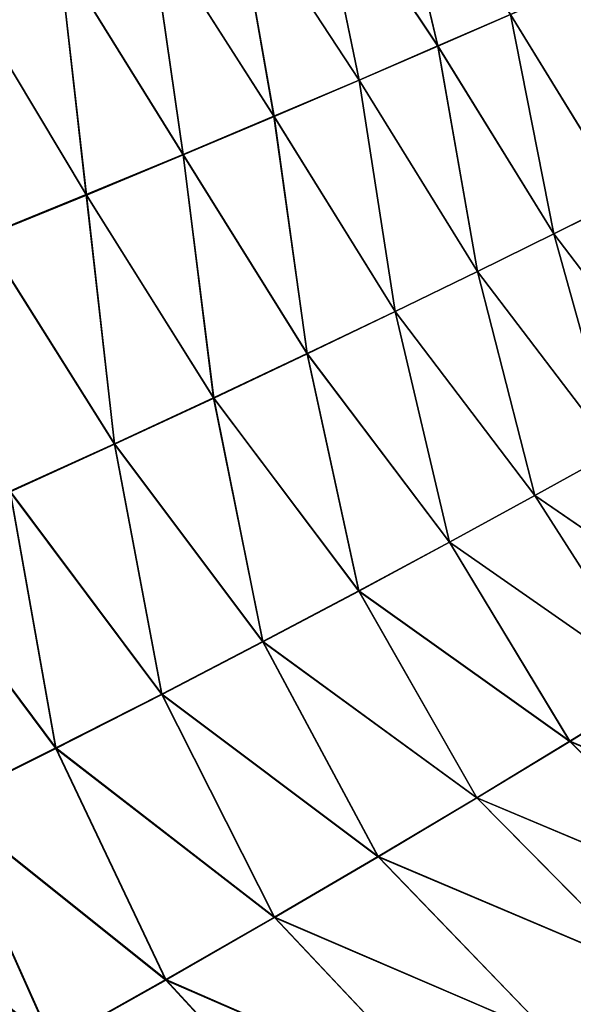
# Model space of a CAD drawing. Header units: millimetres. Extents: x -24 to 72, y 0 to 310.
# Tile 30 of 251: x 20.04 to 22.11, y 104.44 to 108.11. Entities that reach past the tile are written whole.
import ezdxf

# ---------------------------------------------------------------- set-up
doc = ezdxf.new("R2010")
doc.units = ezdxf.units.MM
doc.header["$LTSCALE"] = 65.185185
doc.layers.add('13', color=7, linetype='CONTINUOUS')
doc.layers.add('14', color=7, linetype='CONTINUOUS')

msp = doc.modelspace()

# ---------------------------------------------------------------- linework, layer by layer
at = {"layer": '13', "color": 7, "linetype": 'CONTINUOUS'}
for points in [[(21.4107, 108.8089, 7.525), (21.1364, 108.7048, 8.1803), (21.6002, 108.0104, 7.6709), (21.4107, 108.8089, 7.525)], [(21.871, 108.1283, 7.0033), (21.4107, 108.8089, 7.525), (21.6002, 108.0104, 7.6709), (21.871, 108.1283, 7.0033)], [(21.1364, 108.7048, 8.1803), (20.8406, 108.5931, 8.8295), (21.306, 107.8835, 8.3306), (21.1364, 108.7048, 8.1803)], [(21.6002, 108.0104, 7.6709), (21.1364, 108.7048, 8.1803), (21.306, 107.8835, 8.3306), (21.6002, 108.0104, 7.6709)], [(20.8406, 108.5931, 8.8295), (20.524, 108.4745, 9.4726), (20.989, 107.7481, 8.9824), (20.8406, 108.5931, 8.8295)], [(21.306, 107.8835, 8.3306), (20.8406, 108.5931, 8.8295), (20.989, 107.7481, 8.9824), (21.306, 107.8835, 8.3306)], [(20.524, 108.4745, 9.4726), (20.187, 108.3496, 10.1097), (20.6497, 107.6049, 9.6263), (20.524, 108.4745, 9.4726)], [(20.989, 107.7481, 8.9824), (20.524, 108.4745, 9.4726), (20.6497, 107.6049, 9.6263), (20.989, 107.7481, 8.9824)], [(20.187, 108.3496, 10.1097), (19.8301, 108.2193, 10.741), (20.2889, 107.455, 10.2623), (20.187, 108.3496, 10.1097)], [(20.6497, 107.6049, 9.6263), (20.187, 108.3496, 10.1097), (20.2889, 107.455, 10.2623), (20.6497, 107.6049, 9.6263)], [(20.2889, 107.455, 10.2623), (19.8301, 108.2193, 10.741), (19.9069, 107.299, 10.8907), (20.2889, 107.455, 10.2623)], [(22.118, 108.2367, 6.3278), (21.871, 108.1283, 7.0033), (22.2941, 107.4404, 6.8286), (22.118, 108.2367, 6.3278)], [(21.871, 108.1283, 7.0033), (21.6002, 108.0104, 7.6709), (22.0323, 107.3101, 7.4751), (21.871, 108.1283, 7.0033)], [(22.2941, 107.4404, 6.8286), (21.871, 108.1283, 7.0033), (22.0323, 107.3101, 7.4751), (22.2941, 107.4404, 6.8286)], [(21.6002, 108.0104, 7.6709), (21.306, 107.8835, 8.3306), (21.7478, 107.1701, 8.1127), (21.6002, 108.0104, 7.6709)], [(22.0323, 107.3101, 7.4751), (21.6002, 108.0104, 7.6709), (21.7478, 107.1701, 8.1127), (22.0323, 107.3101, 7.4751)], [(21.306, 107.8835, 8.3306), (20.989, 107.7481, 8.9824), (21.4412, 107.0208, 8.7413), (21.306, 107.8835, 8.3306)], [(21.7478, 107.1701, 8.1127), (21.306, 107.8835, 8.3306), (21.4412, 107.0208, 8.7413), (21.7478, 107.1701, 8.1127)], [(20.989, 107.7481, 8.9824), (20.6497, 107.6049, 9.6263), (21.113, 106.8633, 9.3608), (20.989, 107.7481, 8.9824)], [(21.4412, 107.0208, 8.7413), (20.989, 107.7481, 8.9824), (21.113, 106.8633, 9.3608), (21.4412, 107.0208, 8.7413)], [(20.6497, 107.6049, 9.6263), (20.2889, 107.455, 10.2623), (20.7638, 106.6982, 9.9712), (20.6497, 107.6049, 9.6263)], [(21.113, 106.8633, 9.3608), (20.6497, 107.6049, 9.6263), (20.7638, 106.6982, 9.9712), (21.113, 106.8633, 9.3608)], [(20.2889, 107.455, 10.2623), (19.9069, 107.299, 10.8907), (20.3942, 106.5264, 10.5727), (20.2889, 107.455, 10.2623)], [(20.7638, 106.6982, 9.9712), (20.2889, 107.455, 10.2623), (20.3942, 106.5264, 10.5727), (20.7638, 106.6982, 9.9712)], [(22.2941, 107.4404, 6.8286), (22.0323, 107.3101, 7.4751), (22.5338, 106.6538, 7.3432), (22.2941, 107.4404, 6.8286)], [(20.3942, 106.5264, 10.5727), (19.9069, 107.299, 10.8907), (20.0048, 106.3489, 11.1651), (20.3942, 106.5264, 10.5727)], [(22.0323, 107.3101, 7.4751), (21.7478, 107.1701, 8.1127), (22.2585, 106.4993, 7.9647), (22.0323, 107.3101, 7.4751)], [(22.5338, 106.6538, 7.3432), (22.0323, 107.3101, 7.4751), (22.2585, 106.4993, 7.9647), (22.5338, 106.6538, 7.3432)], [(21.7478, 107.1701, 8.1127), (21.4412, 107.0208, 8.7413), (21.9616, 106.3347, 8.5762), (21.7478, 107.1701, 8.1127)], [(22.2585, 106.4993, 7.9647), (21.7478, 107.1701, 8.1127), (21.9616, 106.3347, 8.5762), (22.2585, 106.4993, 7.9647)], [(21.4412, 107.0208, 8.7413), (21.113, 106.8633, 9.3608), (21.6437, 106.161, 9.1774), (21.4412, 107.0208, 8.7413)], [(21.9616, 106.3347, 8.5762), (21.4412, 107.0208, 8.7413), (21.6437, 106.161, 9.1774), (21.9616, 106.3347, 8.5762)], [(21.113, 106.8633, 9.3608), (20.7638, 106.6982, 9.9712), (21.3055, 105.9791, 9.7685), (21.113, 106.8633, 9.3608)], [(21.6437, 106.161, 9.1774), (21.113, 106.8633, 9.3608), (21.3055, 105.9791, 9.7685), (21.6437, 106.161, 9.1774)], [(20.7638, 106.6982, 9.9712), (20.3942, 106.5264, 10.5727), (20.9475, 105.7896, 10.3493), (20.7638, 106.6982, 9.9712)], [(21.3055, 105.9791, 9.7685), (20.7638, 106.6982, 9.9712), (20.9475, 105.7896, 10.3493), (21.3055, 105.9791, 9.7685)], [(20.3942, 106.5264, 10.5727), (20.0048, 106.3489, 11.1651), (20.5703, 105.5937, 10.9197), (20.3942, 106.5264, 10.5727)], [(20.9475, 105.7896, 10.3493), (20.3942, 106.5264, 10.5727), (20.5703, 105.5937, 10.9197), (20.9475, 105.7896, 10.3493)], [(22.2585, 106.4993, 7.9647), (21.9616, 106.3347, 8.5762), (22.7246, 105.8119, 8.1146), (22.2585, 106.4993, 7.9647)], [(20.0048, 106.3489, 11.1651), (19.5963, 106.1667, 11.7484), (20.1748, 105.3924, 11.4796), (20.0048, 106.3489, 11.1651)], [(20.5703, 105.5937, 10.9197), (20.0048, 106.3489, 11.1651), (20.1748, 105.3924, 11.4796), (20.5703, 105.5937, 10.9197)], [(21.9616, 106.3347, 8.5762), (21.6437, 106.161, 9.1774), (22.4193, 105.6207, 8.7293), (21.9616, 106.3347, 8.5762)], [(22.7246, 105.8119, 8.1146), (21.9616, 106.3347, 8.5762), (22.4193, 105.6207, 8.7293), (22.7246, 105.8119, 8.1146)], [(20.1748, 105.3924, 11.4796), (19.5963, 106.1667, 11.7484), (19.7616, 105.1865, 12.0288), (20.1748, 105.3924, 11.4796)], [(21.6437, 106.161, 9.1774), (21.3055, 105.9791, 9.7685), (22.0925, 105.4191, 9.3318), (21.6437, 106.161, 9.1774)], [(22.4193, 105.6207, 8.7293), (21.6437, 106.161, 9.1774), (22.0925, 105.4191, 9.3318), (22.4193, 105.6207, 8.7293)], [(21.3055, 105.9791, 9.7685), (20.9475, 105.7896, 10.3493), (21.7449, 105.2081, 9.9223), (21.3055, 105.9791, 9.7685)], [(22.0925, 105.4191, 9.3318), (21.3055, 105.9791, 9.7685), (21.7449, 105.2081, 9.9223), (22.0925, 105.4191, 9.3318)], [(20.9475, 105.7896, 10.3493), (20.5703, 105.5937, 10.9197), (21.3773, 104.9888, 10.5004), (20.9475, 105.7896, 10.3493)], [(21.7449, 105.2081, 9.9223), (20.9475, 105.7896, 10.3493), (21.3773, 104.9888, 10.5004), (21.7449, 105.2081, 9.9223)], [(22.4193, 105.6207, 8.7293), (22.0925, 105.4191, 9.3318), (23.0423, 105.0215, 8.7423), (22.4193, 105.6207, 8.7293)], [(20.5703, 105.5937, 10.9197), (20.1748, 105.3924, 11.4796), (20.9905, 104.7622, 11.066), (20.5703, 105.5937, 10.9197)], [(21.3773, 104.9888, 10.5004), (20.5703, 105.5937, 10.9197), (20.9905, 104.7622, 11.066), (21.3773, 104.9888, 10.5004)], [(22.0925, 105.4191, 9.3318), (21.7449, 105.2081, 9.9223), (22.7225, 104.7981, 9.3393), (22.0925, 105.4191, 9.3318)], [(23.0423, 105.0215, 8.7423), (22.0925, 105.4191, 9.3318), (22.7225, 104.7981, 9.3393), (23.0423, 105.0215, 8.7423)], [(20.1748, 105.3924, 11.4796), (19.7616, 105.1865, 12.0288), (20.5851, 104.5295, 11.6188), (20.1748, 105.3924, 11.4796)], [(20.9905, 104.7622, 11.066), (20.1748, 105.3924, 11.4796), (20.5851, 104.5295, 11.6188), (20.9905, 104.7622, 11.066)], [(21.7449, 105.2081, 9.9223), (21.3773, 104.9888, 10.5004), (22.3824, 104.5641, 9.9228), (21.7449, 105.2081, 9.9223)], [(22.7225, 104.7981, 9.3393), (21.7449, 105.2081, 9.9223), (22.3824, 104.5641, 9.9228), (22.7225, 104.7981, 9.3393)], [(19.7616, 105.1865, 12.0288), (19.3315, 104.9772, 12.5674), (20.1622, 104.2919, 12.1587), (19.7616, 105.1865, 12.0288)], [(20.5851, 104.5295, 11.6188), (19.7616, 105.1865, 12.0288), (20.1622, 104.2919, 12.1587), (20.5851, 104.5295, 11.6188)], [(20.1622, 104.2919, 12.1587), (19.3315, 104.9772, 12.5674), (19.7225, 104.0505, 12.6857), (20.1622, 104.2919, 12.1587)], [(21.3773, 104.9888, 10.5004), (20.9905, 104.7622, 11.066), (22.0227, 104.3208, 10.4926), (21.3773, 104.9888, 10.5004)], [(22.3824, 104.5641, 9.9228), (21.3773, 104.9888, 10.5004), (22.0227, 104.3208, 10.4926), (22.3824, 104.5641, 9.9228)], [(20.9905, 104.7622, 11.066), (20.5851, 104.5295, 11.6188), (21.6444, 104.0692, 11.0483), (20.9905, 104.7622, 11.066)], [(22.0227, 104.3208, 10.4926), (20.9905, 104.7622, 11.066), (21.6444, 104.0692, 11.0483), (22.0227, 104.3208, 10.4926)], [(22.3824, 104.5641, 9.9228), (22.0227, 104.3208, 10.4926), (22.7891, 103.7645, 10.4571), (22.3824, 104.5641, 9.9228)], [(20.5851, 104.5295, 11.6188), (20.1622, 104.2919, 12.1587), (21.2483, 103.8107, 11.5895), (20.5851, 104.5295, 11.6188)], [(21.6444, 104.0692, 11.0483), (20.5851, 104.5295, 11.6188), (21.2483, 103.8107, 11.5895), (21.6444, 104.0692, 11.0483)]]:
    msp.add_3dface(points, dxfattribs=at)
at = {"layer": '14', "color": 7, "linetype": 'CONTINUOUS'}
for points in [[(21.4109, 108.8084, -7.5244), (21.6001, 108.01, -7.6709), (21.1366, 108.7046, -8.1798), (21.4109, 108.8084, -7.5244)], [(21.871, 108.1276, -7.0033), (21.6001, 108.01, -7.6709), (21.4109, 108.8084, -7.5244), (21.871, 108.1276, -7.0033)], [(21.1366, 108.7046, -8.1798), (21.3059, 107.8835, -8.3308), (20.8408, 108.5935, -8.8292), (21.1366, 108.7046, -8.1798)], [(21.6001, 108.01, -7.6709), (21.3059, 107.8835, -8.3308), (21.1366, 108.7046, -8.1798), (21.6001, 108.01, -7.6709)], [(20.8408, 108.5935, -8.8292), (20.9888, 107.7486, -8.9829), (20.5241, 108.4756, -9.4726), (20.8408, 108.5935, -8.8292)], [(21.3059, 107.8835, -8.3308), (20.9888, 107.7486, -8.9829), (20.8408, 108.5935, -8.8292), (21.3059, 107.8835, -8.3308)], [(20.5241, 108.4756, -9.4726), (20.6494, 107.6061, -9.6271), (20.1869, 108.3515, -10.11), (20.5241, 108.4756, -9.4726)], [(20.9888, 107.7486, -8.9829), (20.6494, 107.6061, -9.6271), (20.5241, 108.4756, -9.4726), (20.9888, 107.7486, -8.9829)], [(20.1869, 108.3515, -10.11), (20.2883, 107.4567, -10.2635), (19.8298, 108.2219, -10.7416), (20.1869, 108.3515, -10.11)], [(20.6494, 107.6061, -9.6271), (20.2883, 107.4567, -10.2635), (20.1869, 108.3515, -10.11), (20.6494, 107.6061, -9.6271)], [(20.2883, 107.4567, -10.2635), (19.9062, 107.3014, -10.8921), (19.8298, 108.2219, -10.7416), (20.2883, 107.4567, -10.2635)], [(22.1179, 108.2358, -6.3277), (22.294, 107.4399, -6.8282), (21.871, 108.1276, -7.0033), (22.1179, 108.2358, -6.3277)], [(21.871, 108.1276, -7.0033), (22.0323, 107.3098, -7.4747), (21.6001, 108.01, -7.6709), (21.871, 108.1276, -7.0033)], [(22.294, 107.4399, -6.8282), (22.0323, 107.3098, -7.4747), (21.871, 108.1276, -7.0033), (22.294, 107.4399, -6.8282)], [(21.6001, 108.01, -7.6709), (21.7479, 107.1701, -8.1125), (21.3059, 107.8835, -8.3308), (21.6001, 108.01, -7.6709)], [(22.0323, 107.3098, -7.4747), (21.7479, 107.1701, -8.1125), (21.6001, 108.01, -7.6709), (22.0323, 107.3098, -7.4747)], [(21.3059, 107.8835, -8.3308), (21.4413, 107.0213, -8.7413), (20.9888, 107.7486, -8.9829), (21.3059, 107.8835, -8.3308)], [(21.7479, 107.1701, -8.1125), (21.4413, 107.0213, -8.7413), (21.3059, 107.8835, -8.3308), (21.7479, 107.1701, -8.1125)], [(20.9888, 107.7486, -8.9829), (21.113, 106.8641, -9.3611), (20.6494, 107.6061, -9.6271), (20.9888, 107.7486, -8.9829)], [(21.4413, 107.0213, -8.7413), (21.113, 106.8641, -9.3611), (20.9888, 107.7486, -8.9829), (21.4413, 107.0213, -8.7413)], [(20.6494, 107.6061, -9.6271), (20.7637, 106.6995, -9.9719), (20.2883, 107.4567, -10.2635), (20.6494, 107.6061, -9.6271)], [(21.113, 106.8641, -9.3611), (20.7637, 106.6995, -9.9719), (20.6494, 107.6061, -9.6271), (21.113, 106.8641, -9.3611)], [(20.2883, 107.4567, -10.2635), (20.394, 106.5283, -10.5736), (19.9062, 107.3014, -10.8921), (20.2883, 107.4567, -10.2635)], [(20.7637, 106.6995, -9.9719), (20.394, 106.5283, -10.5736), (20.2883, 107.4567, -10.2635), (20.7637, 106.6995, -9.9719)], [(22.294, 107.4399, -6.8282), (22.5338, 106.6536, -7.3429), (22.0323, 107.3098, -7.4747), (22.294, 107.4399, -6.8282)], [(20.394, 106.5283, -10.5736), (20.0046, 106.3512, -11.1659), (19.9062, 107.3014, -10.8921), (20.394, 106.5283, -10.5736)], [(22.0323, 107.3098, -7.4747), (22.2585, 106.4993, -7.9645), (21.7479, 107.1701, -8.1125), (22.0323, 107.3098, -7.4747)], [(22.5338, 106.6536, -7.3429), (22.2585, 106.4993, -7.9645), (22.0323, 107.3098, -7.4747), (22.5338, 106.6536, -7.3429)], [(21.7479, 107.1701, -8.1125), (21.9617, 106.335, -8.5762), (21.4413, 107.0213, -8.7413), (21.7479, 107.1701, -8.1125)], [(22.2585, 106.4993, -7.9645), (21.9617, 106.335, -8.5762), (21.7479, 107.1701, -8.1125), (22.2585, 106.4993, -7.9645)], [(21.4413, 107.0213, -8.7413), (21.6439, 106.1616, -9.1778), (21.113, 106.8641, -9.3611), (21.4413, 107.0213, -8.7413)], [(21.9617, 106.335, -8.5762), (21.6439, 106.1616, -9.1778), (21.4413, 107.0213, -8.7413), (21.9617, 106.335, -8.5762)], [(21.113, 106.8641, -9.3611), (21.3056, 105.98, -9.7692), (20.7637, 106.6995, -9.9719), (21.113, 106.8641, -9.3611)], [(21.6439, 106.1616, -9.1778), (21.3056, 105.98, -9.7692), (21.113, 106.8641, -9.3611), (21.6439, 106.1616, -9.1778)], [(20.7637, 106.6995, -9.9719), (20.9475, 105.7909, -10.3502), (20.394, 106.5283, -10.5736), (20.7637, 106.6995, -9.9719)], [(21.3056, 105.98, -9.7692), (20.9475, 105.7909, -10.3502), (20.7637, 106.6995, -9.9719), (21.3056, 105.98, -9.7692)], [(20.394, 106.5283, -10.5736), (20.5704, 105.5954, -10.9206), (20.0046, 106.3512, -11.1659), (20.394, 106.5283, -10.5736)], [(20.9475, 105.7909, -10.3502), (20.5704, 105.5954, -10.9206), (20.394, 106.5283, -10.5736), (20.9475, 105.7909, -10.3502)], [(22.2585, 106.4993, -7.9645), (22.7247, 105.812, -8.1144), (21.9617, 106.335, -8.5762), (22.2585, 106.4993, -7.9645)], [(20.0046, 106.3512, -11.1659), (20.175, 105.3944, -11.4801), (19.5963, 106.1694, -11.7488), (20.0046, 106.3512, -11.1659)], [(20.5704, 105.5954, -10.9206), (20.175, 105.3944, -11.4801), (20.0046, 106.3512, -11.1659), (20.5704, 105.5954, -10.9206)], [(21.9617, 106.335, -8.5762), (22.4195, 105.621, -8.7293), (21.6439, 106.1616, -9.1778), (21.9617, 106.335, -8.5762)], [(22.7247, 105.812, -8.1144), (22.4195, 105.621, -8.7293), (21.9617, 106.335, -8.5762), (22.7247, 105.812, -8.1144)], [(20.175, 105.3944, -11.4801), (19.762, 105.189, -12.0288), (19.5963, 106.1694, -11.7488), (20.175, 105.3944, -11.4801)], [(21.6439, 106.1616, -9.1778), (22.0929, 105.4196, -9.3322), (21.3056, 105.98, -9.7692), (21.6439, 106.1616, -9.1778)], [(22.4195, 105.621, -8.7293), (22.0929, 105.4196, -9.3322), (21.6439, 106.1616, -9.1778), (22.4195, 105.621, -8.7293)], [(21.3056, 105.98, -9.7692), (21.7453, 105.2088, -9.9229), (20.9475, 105.7909, -10.3502), (21.3056, 105.98, -9.7692)], [(22.0929, 105.4196, -9.3322), (21.7453, 105.2088, -9.9229), (21.3056, 105.98, -9.7692), (22.0929, 105.4196, -9.3322)], [(20.9475, 105.7909, -10.3502), (21.3778, 104.9898, -10.5012), (20.5704, 105.5954, -10.9206), (20.9475, 105.7909, -10.3502)], [(21.7453, 105.2088, -9.9229), (21.3778, 104.9898, -10.5012), (20.9475, 105.7909, -10.3502), (21.7453, 105.2088, -9.9229)], [(22.4195, 105.621, -8.7293), (23.0424, 105.0216, -8.7428), (22.0929, 105.4196, -9.3322), (22.4195, 105.621, -8.7293)], [(20.5704, 105.5954, -10.9206), (20.991, 104.7635, -11.0666), (20.175, 105.3944, -11.4801), (20.5704, 105.5954, -10.9206)], [(21.3778, 104.9898, -10.5012), (20.991, 104.7635, -11.0666), (20.5704, 105.5954, -10.9206), (21.3778, 104.9898, -10.5012)], [(22.0929, 105.4196, -9.3322), (22.7227, 104.7982, -9.3402), (21.7453, 105.2088, -9.9229), (22.0929, 105.4196, -9.3322)], [(23.0424, 105.0216, -8.7428), (22.7227, 104.7982, -9.3402), (22.0929, 105.4196, -9.3322), (23.0424, 105.0216, -8.7428)], [(20.175, 105.3944, -11.4801), (20.5859, 104.5313, -11.6189), (19.762, 105.189, -12.0288), (20.175, 105.3944, -11.4801)], [(20.991, 104.7635, -11.0666), (20.5859, 104.5313, -11.6189), (20.175, 105.3944, -11.4801), (20.991, 104.7635, -11.0666)], [(21.7453, 105.2088, -9.9229), (22.3827, 104.5643, -9.9241), (21.3778, 104.9898, -10.5012), (21.7453, 105.2088, -9.9229)], [(22.7227, 104.7982, -9.3402), (22.3827, 104.5643, -9.9241), (21.7453, 105.2088, -9.9229), (22.7227, 104.7982, -9.3402)], [(19.762, 105.189, -12.0288), (20.1633, 104.2941, -12.1581), (19.3323, 104.9798, -12.5667), (19.762, 105.189, -12.0288)], [(20.5859, 104.5313, -11.6189), (20.1633, 104.2941, -12.1581), (19.762, 105.189, -12.0288), (20.5859, 104.5313, -11.6189)], [(20.1633, 104.2941, -12.1581), (19.7242, 104.0529, -12.6841), (19.3323, 104.9798, -12.5667), (20.1633, 104.2941, -12.1581)], [(21.3778, 104.9898, -10.5012), (22.0231, 104.3211, -10.494), (20.991, 104.7635, -11.0666), (21.3778, 104.9898, -10.5012)], [(22.3827, 104.5643, -9.9241), (22.0231, 104.3211, -10.494), (21.3778, 104.9898, -10.5012), (22.3827, 104.5643, -9.9241)], [(20.991, 104.7635, -11.0666), (21.645, 104.0698, -11.0495), (20.5859, 104.5313, -11.6189), (20.991, 104.7635, -11.0666)], [(22.0231, 104.3211, -10.494), (21.645, 104.0698, -11.0495), (20.991, 104.7635, -11.0666), (22.0231, 104.3211, -10.494)], [(22.3827, 104.5643, -9.9241), (22.7906, 103.7649, -10.4575), (22.0231, 104.3211, -10.494), (22.3827, 104.5643, -9.9241)], [(20.5859, 104.5313, -11.6189), (21.2491, 103.8116, -11.5902), (20.1633, 104.2941, -12.1581), (20.5859, 104.5313, -11.6189)], [(21.645, 104.0698, -11.0495), (21.2491, 103.8116, -11.5902), (20.5859, 104.5313, -11.6189), (21.645, 104.0698, -11.0495)]]:
    msp.add_3dface(points, dxfattribs=at)

doc.saveas('drawing.dxf')
